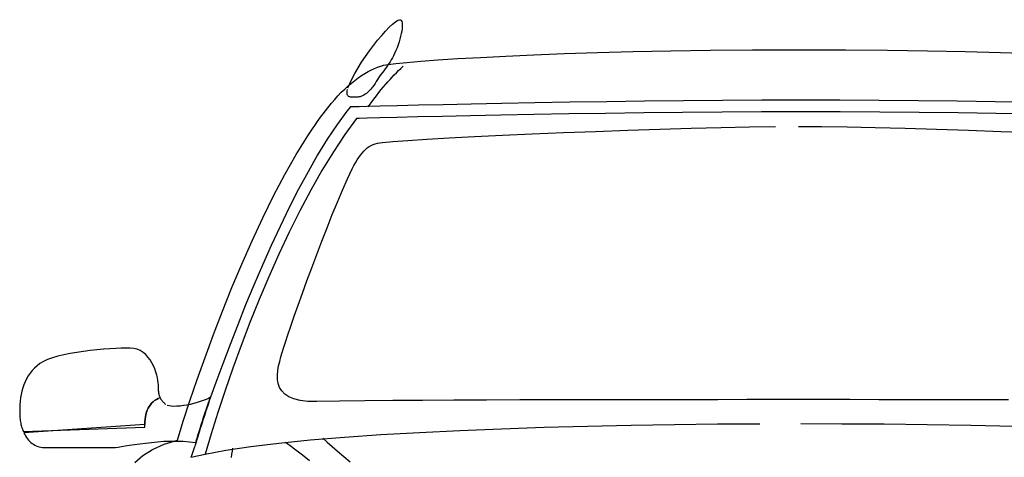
# Model space of a CAD drawing. Extents: x -3.1 to 3.1, y -5.2 to 5.4.
# Tile 16 of 30: x -3.103 to -1.498, y 3.66 to 4.373. Entities that reach past the tile are written whole.
import ezdxf

# ---------------------------------------------------------------- set-up
doc = ezdxf.new("R2010")
doc.units = 0
doc.layers.get('0').update_dxf_attribs({"linetype": 'CONTINUOUS'})

msp = doc.modelspace()

# ---------------------------------------------------------------- linework, layer by layer
for points in [[(-2.568, 4.262), (-2.568, 4.262), (-2.565217, 4.269173), (-2.561472, 4.277102), (-2.556898, 4.285606), (-2.551638, 4.294528), (-2.545811, 4.303689), (-2.539571, 4.312933), (-2.533043, 4.322091), (-2.526374, 4.330996), (-2.519685, 4.339472), (-2.513126, 4.347366), (-2.506819, 4.354496), (-2.500921, 4.360717), (-2.495547, 4.365835), (-2.490846, 4.369705), (-2.486949, 4.372146), (-2.484, 4.373), (-2.48248, 4.372642), (-2.481303, 4.371614), (-2.480445, 4.369972), (-2.479902, 4.367776), (-2.479642, 4.365067), (-2.479669, 4.361917), (-2.479957, 4.358374), (-2.480496, 4.354496), (-2.48126, 4.350331), (-2.482252, 4.345945), (-2.483449, 4.341382), (-2.484839, 4.336717), (-2.486398, 4.33198), (-2.488122, 4.327248), (-2.489992, 4.322567), (-2.492, 4.318), (-2.493724, 4.314346), (-2.495543, 4.310886), (-2.497429, 4.307587), (-2.499386, 4.304433), (-2.501386, 4.301394), (-2.503437, 4.298449), (-2.505516, 4.295575), (-2.507622, 4.292748), (-2.509732, 4.289937), (-2.511846, 4.287134), (-2.513953, 4.284307), (-2.516043, 4.281433), (-2.518098, 4.278488), (-2.520118, 4.275449), (-2.522087, 4.272291), (-2.524, 4.269), (-2.525024, 4.267268), (-2.526224, 4.265465), (-2.527579, 4.263622), (-2.529075, 4.261764), (-2.530689, 4.259902), (-2.532413, 4.258079), (-2.534228, 4.256307), (-2.536122, 4.254622), (-2.538067, 4.253035), (-2.540059, 4.251583), (-2.542075, 4.25028), (-2.544106, 4.249169), (-2.546122, 4.248252), (-2.548126, 4.247571), (-2.550087, 4.247142), (-2.552, 4.247), (-2.552039, 4.247), (-2.552177, 4.247), (-2.552402, 4.247), (-2.552717, 4.247), (-2.553102, 4.247), (-2.553575, 4.247), (-2.554122, 4.247), (-2.554748, 4.247), (-2.555433, 4.247), (-2.556193, 4.247), (-2.557012, 4.247), (-2.557902, 4.247), (-2.558843, 4.247), (-2.559843, 4.247), (-2.560894, 4.247), (-2.562, 4.247), (-2.562929, 4.247008), (-2.56385, 4.247063), (-2.564744, 4.247177), (-2.565606, 4.24737), (-2.566406, 4.24765), (-2.567146, 4.248047), (-2.567803, 4.248571), (-2.568374, 4.249248), (-2.568831, 4.250079), (-2.569173, 4.251094), (-2.569382, 4.252311), (-2.569449, 4.253748), (-2.569354, 4.255409), (-2.569091, 4.257331), (-2.568642, 4.25952)], [(-2.915264, 3.651465), (-2.90213, 3.662791), (-2.88639, 3.672787), (-2.867768, 3.681252), (-2.846, 3.688), (-2.836398, 3.718827), (-2.825654, 3.751823), (-2.813831, 3.786618), (-2.801012, 3.822858), (-2.787256, 3.860161), (-2.772642, 3.898177), (-2.757236, 3.936535), (-2.741122, 3.974874), (-2.724354, 4.012819), (-2.70702, 4.050016), (-2.689177, 4.086094), (-2.670917, 4.120701), (-2.652291, 4.153453), (-2.633386, 4.183996), (-2.614264, 4.211965), (-2.595, 4.237), (-2.589701, 4.243217), (-2.584331, 4.249134), (-2.578894, 4.25474), (-2.573417, 4.260043), (-2.567906, 4.265028), (-2.562386, 4.269705), (-2.556866, 4.274067), (-2.551374, 4.278122), (-2.545906, 4.28185), (-2.540492, 4.285268), (-2.535146, 4.288358), (-2.529886, 4.291138), (-2.52472, 4.293587), (-2.519677, 4.295717), (-2.51476, 4.29752), (-2.51, 4.299), (-2.50261, 4.300264), (-2.489937, 4.301791), (-2.472106, 4.303528), (-2.449276, 4.305433), (-2.421579, 4.307445), (-2.389161, 4.309539), (-2.352169, 4.311654), (-2.310748, 4.313748), (-2.265028, 4.31576), (-2.215169, 4.317665), (-2.161303, 4.319406), (-2.103591, 4.320933), (-2.04215, 4.322201), (-1.977146, 4.323169), (-1.908713, 4.323783), (-1.835, 4.324), (-1.831, 4.324), (-1.829, 4.324), (-1.829, 4.324), (-1.757276, 4.323783), (-1.688843, 4.323169), (-1.623835, 4.322201), (-1.562406, 4.320933), (-1.504681, 4.319406), (-1.450819, 4.317665)], [(-2.535, 4.231), (-2.535, 4.231), (-2.530268, 4.237492), (-2.525811, 4.24352), (-2.521594, 4.249106), (-2.517591, 4.254307), (-2.513756, 4.25915), (-2.510067, 4.263689), (-2.506488, 4.267957), (-2.502996, 4.272), (-2.499539, 4.275846), (-2.496106, 4.279551), (-2.492654, 4.283146), (-2.489154, 4.286685), (-2.485567, 4.290189), (-2.48187, 4.29372), (-2.47802, 4.297307)], [(-1.453732, 4.238512), (-1.513555, 4.239441), (-1.575386, 4.240276), (-1.638575, 4.240976), (-1.7025, 4.241524), (-1.766516, 4.241874), (-1.83, 4.242), (-1.893476, 4.241874), (-1.957492, 4.241524), (-2.021413, 4.240976), (-2.084606, 4.240276), (-2.146425, 4.239441), (-2.206252, 4.238512), (-2.263445, 4.237516), (-2.317374, 4.236496), (-2.367394, 4.235465), (-2.412878, 4.234472), (-2.453189, 4.233543), (-2.487701, 4.232717), (-2.515764, 4.232008), (-2.53676, 4.231469), (-2.550047, 4.231118), (-2.564, 4.231), (-2.57, 4.224), (-2.57, 4.224), (-2.585913, 4.202114), (-2.601768, 4.17824), (-2.617512, 4.152583), (-2.633118, 4.125354), (-2.648531, 4.096756), (-2.66372, 4.067004), (-2.678634, 4.036303), (-2.693248, 4.004874), (-2.707496, 3.972906), (-2.721358, 3.940622), (-2.734783, 3.908232), (-2.747744, 3.875949), (-2.760181, 3.843965), (-2.772063, 3.812512), (-2.783346, 3.781783), (-2.794, 3.752), (-2.795496, 3.7475), (-2.796996, 3.743), (-2.798488, 3.7385), (-2.799984, 3.734), (-2.801465, 3.7295), (-2.802945, 3.725), (-2.804413, 3.7205), (-2.805874, 3.716), (-2.807319, 3.7115), (-2.808752, 3.707), (-2.810169, 3.7025), (-2.811575, 3.698), (-2.812957, 3.6935), (-2.814323, 3.689), (-2.815669, 3.6845), (-2.817, 3.68), (-2.817236, 3.679276), (-2.817583, 3.678276), (-2.818008, 3.677031), (-2.818512, 3.675606), (-2.819059, 3.674024), (-2.81965, 3.672346), (-2.820256, 3.67061), (-2.820874, 3.668874), (-2.821469, 3.667161), (-2.822043, 3.665531), (-2.822571, 3.664024), (-2.823043, 3.662697), (-2.823433, 3.661583), (-2.823736, 3.660732), (-2.823929, 3.660185), (-2.801, 3.665), (-2.801, 3.665), (-2.766921, 3.671654), (-2.726587, 3.677764), (-2.680563, 3.683346), (-2.629449, 3.688417), (-2.573811, 3.692984), (-2.51424, 3.697075), (-2.451315, 3.700697), (-2.385622, 3.703874), (-2.317728, 3.70661), (-2.248228, 3.708929), (-2.177697, 3.710846), (-2.106728, 3.712386), (-2.035886, 3.713547), (-1.965764, 3.714366), (-1.896941, 3.714843)], [(-1.451941, 4.219512), (-1.511858, 4.220441), (-1.573854, 4.221276), (-1.637291, 4.221976), (-1.701555, 4.222524), (-1.765996, 4.222874), (-1.83, 4.223), (-1.893992, 4.222874), (-1.958433, 4.222524), (-2.022693, 4.221976), (-2.086138, 4.221276), (-2.14813, 4.220441), (-2.208047, 4.219512), (-2.265252, 4.218516), (-2.319122, 4.217496), (-2.369012, 4.216465), (-2.414299, 4.215472), (-2.45435, 4.214543), (-2.488543, 4.213717), (-2.516228, 4.213008), (-2.536791, 4.212469), (-2.549591, 4.212118), (-2.554, 4.212), (-2.573028, 4.186012), (-2.591843, 4.157728), (-2.610378, 4.127406), (-2.628591, 4.095307), (-2.646409, 4.061681), (-2.663787, 4.026791), (-2.680665, 3.99089), (-2.696996, 3.954248), (-2.712709, 3.917102), (-2.72776, 3.879728), (-2.742091, 3.842374), (-2.755654, 3.805307), (-2.768374, 3.768772), (-2.780213, 3.733043), (-2.791102, 3.698362), (-2.801, 3.665), (-2.766921, 3.671654), (-2.726587, 3.677764), (-2.680563, 3.683346), (-2.629449, 3.688417), (-2.573811, 3.692984), (-2.51424, 3.697075), (-2.451315, 3.700697), (-2.385622, 3.703874), (-2.317728, 3.70661), (-2.248228, 3.708929), (-2.177697, 3.710846), (-2.106728, 3.712386), (-2.035886, 3.713547), (-1.965764, 3.714366), (-1.896941, 3.714843)], [(-1.491811, 3.753744), (-1.546819, 3.753839), (-1.600795, 3.753906), (-1.653138, 3.753953), (-1.703228, 3.753976), (-1.750476, 3.753992), (-1.794264, 3.753996), (-1.834, 3.754), (-1.873902, 3.753996), (-1.917846, 3.753992), (-1.965224, 3.753976), (-2.015437, 3.753953), (-2.067866, 3.753906), (-2.121925, 3.753839), (-2.177004, 3.753744), (-2.2325, 3.753622), (-2.287803, 3.753461), (-2.342319, 3.75326), (-2.395437, 3.753016), (-2.446559, 3.752732), (-2.495075, 3.752382), (-2.540394, 3.751984), (-2.581902, 3.751524), (-2.619, 3.751), (-2.633567, 3.751248), (-2.645886, 3.752685), (-2.65611, 3.755193), (-2.664417, 3.758685), (-2.670953, 3.763031), (-2.675894, 3.76815), (-2.679394, 3.773921), (-2.681622, 3.780248), (-2.682728, 3.787012), (-2.68289, 3.794118), (-2.68226, 3.801461), (-2.681012, 3.808933), (-2.679291, 3.816425), (-2.677276, 3.823839), (-2.675122, 3.831063), (-2.673, 3.838), (-2.670035, 3.847449), (-2.666091, 3.859484), (-2.66126, 3.873795), (-2.655638, 3.890091), (-2.649315, 3.908051), (-2.642394, 3.927394), (-2.634961, 3.947807), (-2.627122, 3.968996), (-2.618957, 3.990646), (-2.610579, 4.012469), (-2.602071, 4.03415), (-2.593543, 4.055402), (-2.585067, 4.075909), (-2.57676, 4.095382), (-2.568701, 4.113508), (-2.561, 4.13), (-2.558378, 4.135232), (-2.555772, 4.140087), (-2.553157, 4.144555), (-2.550528, 4.148665), (-2.547854, 4.152409), (-2.545138, 4.155815), (-2.542354, 4.158878), (-2.539496, 4.161622), (-2.536539, 4.164039), (-2.533476, 4.166157), (-2.530283, 4.167976), (-2.526965, 4.169512), (-2.523488, 4.170768), (-2.519846, 4.171764), (-2.51602, 4.1725), (-2.512, 4.173), (-2.495055, 4.174606), (-2.470681, 4.176409), (-2.43974, 4.178362), (-2.403106, 4.180433), (-2.36163, 4.182567), (-2.316193, 4.184736), (-2.26765, 4.186894), (-2.216874, 4.189), (-2.164717, 4.191004), (-2.112063, 4.192878), (-2.059768, 4.194575), (-2.008701, 4.196059), (-1.95972, 4.19728), (-1.913701, 4.198209), (-1.871504, 4.198791)], [(-1.834, 4.199), (-1.834, 4.199), (-1.796661, 4.198791), (-1.754618, 4.198209), (-1.708728, 4.19728), (-1.65987, 4.196059), (-1.608894, 4.194575), (-1.556681, 4.192878), (-1.504091, 4.191004), (-1.452, 4.189)], [(-2.874, 3.757), (-2.874, 3.757), (-2.874354, 3.757945), (-2.874697, 3.758921), (-2.875016, 3.759929), (-2.875311, 3.76098), (-2.875575, 3.762063), (-2.875823, 3.763197), (-2.876047, 3.764378), (-2.876248, 3.765622), (-2.876421, 3.766913), (-2.876575, 3.768276), (-2.876705, 3.769701), (-2.876811, 3.771201), (-2.876894, 3.772772), (-2.876953, 3.774429), (-2.876988, 3.776165), (-2.877, 3.778), (-2.87715, 3.781307), (-2.877618, 3.785169), (-2.878409, 3.789472), (-2.879543, 3.794122), (-2.881012, 3.799), (-2.882846, 3.804012), (-2.885043, 3.809043), (-2.887622, 3.814), (-2.890579, 3.81876), (-2.893937, 3.823232), (-2.897701, 3.827303), (-2.901886, 3.830874), (-2.906492, 3.833827), (-2.911543, 3.836075), (-2.917039, 3.8375), (-2.923, 3.838), (-2.929799, 3.837925), (-2.93772, 3.837701), (-2.946583, 3.837311), (-2.956228, 3.83676), (-2.966472, 3.83602), (-2.977154, 3.835094), (-2.988087, 3.833961), (-2.999122, 3.832622), (-3.010063, 3.831051), (-3.020756, 3.829256), (-3.031024, 3.827209), (-3.040701, 3.824917), (-3.049598, 3.822354), (-3.057567, 3.819524), (-3.064421, 3.816406), (-3.07, 3.813), (-3.07465, 3.809327), (-3.078878, 3.805457), (-3.082693, 3.801386), (-3.086122, 3.797134), (-3.089165, 3.792693), (-3.091862, 3.788087), (-3.094213, 3.783307), (-3.096248, 3.778374), (-3.097969, 3.773276), (-3.099409, 3.768043), (-3.100575, 3.762669), (-3.101496, 3.757169), (-3.102173, 3.751539), (-3.102646, 3.745799), (-3.102913, 3.739949), (-3.103, 3.734), (-3.102972, 3.731579), (-3.102902, 3.729213), (-3.102776, 3.726886), (-3.102606, 3.724606), (-3.102374, 3.722362), (-3.102098, 3.720161), (-3.10176, 3.717996), (-3.101374, 3.715874), (-3.100917, 3.713776), (-3.100406, 3.711717), (-3.099835, 3.709689), (-3.099201, 3.707697), (-3.0985, 3.705732), (-3.097732, 3.703795), (-3.096898, 3.701882), (-2.899, 3.709), (-2.899, 3.709), (-2.899075, 3.713587), (-2.898945, 3.717988), (-2.898598, 3.722189), (-2.898043, 3.726197), (-2.897264, 3.729996), (-2.896272, 3.733587), (-2.895055, 3.736961), (-2.893622, 3.740122), (-2.891961, 3.743055), (-2.890079, 3.745764), (-2.887969, 3.748236), (-2.885638, 3.75048), (-2.883071, 3.752476), (-2.88028, 3.754236), (-2.877256, 3.755744)], [(-2.865, 3.746), (-2.865, 3.746), (-2.865732, 3.746736), (-2.866453, 3.747457), (-2.867138, 3.748154), (-2.867811, 3.748843), (-2.868449, 3.749512), (-2.869075, 3.750181), (-2.869669, 3.750835), (-2.870248, 3.751496), (-2.870791, 3.75215), (-2.871323, 3.752811), (-2.871827, 3.753472), (-2.872311, 3.75415), (-2.87276, 3.754831), (-2.873197, 3.755535), (-2.87361, 3.756256), (-2.874, 3.757), (-2.877256, 3.755744), (-2.88028, 3.754236), (-2.883071, 3.752476), (-2.885638, 3.75048), (-2.887969, 3.748236), (-2.890079, 3.745764), (-2.891961, 3.743055), (-2.893622, 3.740122), (-2.895055, 3.736961), (-2.896272, 3.733587), (-2.897264, 3.729996), (-2.898043, 3.726197), (-2.898598, 3.722189), (-2.898945, 3.717988), (-2.899075, 3.713587), (-3.096, 3.7), (-3.096, 3.7), (-3.094799, 3.697417), (-3.093469, 3.694945), (-3.092004, 3.692583), (-3.090417, 3.690343), (-3.088701, 3.688224), (-3.08687, 3.686248), (-3.084925, 3.684417), (-3.082874, 3.682748), (-3.080705, 3.681232), (-3.078445, 3.679894), (-3.076083, 3.678736), (-3.073638, 3.677776), (-3.071094, 3.677008), (-3.068472, 3.676453), (-3.065772, 3.67611), (-3.063, 3.676), (-3.057583, 3.676), (-3.051209, 3.676), (-3.044024, 3.676), (-3.036201, 3.676), (-3.027886, 3.676), (-3.019244, 3.676), (-3.010433, 3.676), (-3.001622, 3.676), (-2.992953, 3.676), (-2.984602, 3.676), (-2.976724, 3.676), (-2.96948, 3.676), (-2.96302, 3.676), (-2.957516, 3.676), (-2.953118, 3.676), (-2.95, 3.676), (-2.946929, 3.676185), (-2.942677, 3.676709), (-2.937343, 3.6775), (-2.931028, 3.678512), (-2.923827, 3.679657), (-2.915858, 3.680898), (-2.907209, 3.682154), (-2.897996, 3.683374), (-2.888303, 3.684476), (-2.878256, 3.685417), (-2.867937, 3.686126), (-2.857465, 3.686543), (-2.846925, 3.686598), (-2.836437, 3.686236), (-2.826091, 3.685386), (-2.816, 3.684), (-2.814669, 3.688504), (-2.813323, 3.693039), (-2.811953, 3.697587), (-2.810559, 3.702165), (-2.809142, 3.706752), (-2.807701, 3.711362), (-2.806236, 3.715984), (-2.804748, 3.720622), (-2.803236, 3.725264), (-2.801701, 3.729921), (-2.800142, 3.734583), (-2.798559, 3.73926), (-2.796953, 3.743937), (-2.795323, 3.748622), (-2.793669, 3.753311), (-2.792, 3.758), (-2.795343, 3.756126), (-2.799319, 3.75428), (-2.803815, 3.752488), (-2.808748, 3.75078), (-2.814, 3.749169), (-2.819484, 3.747693), (-2.825098, 3.746374), (-2.830748, 3.745248), (-2.836315, 3.744319), (-2.84172, 3.743638), (-2.846854, 3.743217), (-2.851622, 3.743091), (-2.855913, 3.743272), (-2.859642, 3.743803), (-2.862701, 3.744701)], [(-1.83, 3.715), (-1.83, 3.715), (-1.763047, 3.714843), (-1.694224, 3.714366), (-1.624094, 3.713547), (-1.55326, 3.712386), (-1.482283, 3.710846)], [(-1.83, 3.715), (-1.83, 3.715), (-1.763047, 3.714843), (-1.694224, 3.714366), (-1.624094, 3.713547), (-1.55326, 3.712386), (-1.482283, 3.710846)], [(-2.609, 3.691), (-2.609, 3.691), (-2.602134, 3.684744), (-2.594047, 3.677689), (-2.584906, 3.669941), (-2.574902, 3.661622), (-2.564201, 3.652823)], [(-2.756, 3.675), (-2.756, 3.675), (-2.757016, 3.670051), (-2.757835, 3.664972), (-2.758449, 3.659768)], [(-2.67, 3.685), (-2.67, 3.685), (-2.662201, 3.679484), (-2.652882, 3.672488), (-2.642319, 3.664264), (-2.630791, 3.655075)]]:
    msp.add_lwpolyline(points)

doc.saveas('drawing.dxf')
